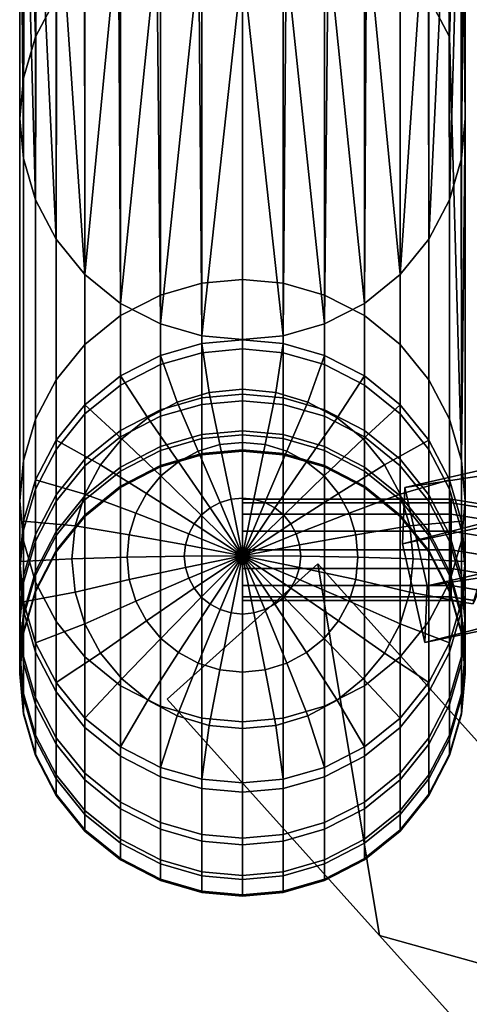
# Model space of a CAD drawing. Header units: millimetres. Extents: x -336 to 323, y -292 to 271.
# Tile 13 of 41: x -248 to -226, y 174 to 222. Entities that reach past the tile are written whole.
import ezdxf

# ---------------------------------------------------------------- set-up
doc = ezdxf.new("R2010")
doc.units = ezdxf.units.MM
for name, color, linetype in [('kos', 250, 'Continuous'), ('nozky', 250, 'Continuous'), ('podnoz', 7, 'Continuous')]:
    doc.layers.add(name, color=color, linetype=linetype)

msp = doc.modelspace()

# ---------------------------------------------------------------- meshes
at = {"layer": 'kos'}
mesh = msp.add_polyface(dxfattribs=at)
corners = [(-221.708, 196.72, 353.933), (-219.831, 194.735, 354.074), (-219.632, 194.804, 353.162), (-221.563, 196.847, 353.017), (-222.079, 196.288, 354.772), (-220.343, 194.451, 354.902), (-222.614, 195.62, 355.316), (-221.078, 193.996, 355.431), (-223.175, 194.888, 355.478), (-221.852, 193.487, 355.578), (-223.722, 194.151, 355.29), (-222.604, 192.968, 355.374), (-222.962, 194.816, 350.483), (-221.557, 193.331, 350.589), (-222.331, 192.823, 350.735), (-223.523, 194.084, 350.645), (-222.415, 195.553, 350.672), (-220.805, 193.85, 350.793), (-221.928, 196.238, 351.24), (-220.135, 194.34, 351.375), (-221.629, 196.694, 352.095), (-219.723, 194.678, 352.238), (-224.131, 197.985, 353.844), (-224.057, 198.148, 352.924), (-224.322, 197.458, 354.689), (-224.597, 196.655, 355.243), (-224.885, 195.78, 355.415), (-225.166, 194.904, 355.236), (-225.416, 194.096, 354.677), (-224.209, 193.467, 354.721), (-225.064, 194.888, 350.588), (-224.058, 193.416, 351.189), (-225.339, 194.084, 351.142), (-224.776, 195.762, 350.416), (-224.495, 196.638, 350.595), (-224.245, 197.446, 351.154), (-224.091, 197.979, 352.004), (-218.746, 192.387, 354.241), (-218.515, 192.387, 353.333), (-226.692, 198.567, 352.895), (-226.692, 198.391, 353.815), (-226.692, 197.834, 354.662), (-226.692, 196.987, 355.219), (-226.692, 196.067, 355.395), (-226.692, 195.146, 355.219), (-225.57, 193.564, 353.827), (-226.692, 194.299, 354.662), (-226.692, 193.742, 353.815), (-225.604, 193.394, 352.907), (-226.692, 193.567, 352.895), (-225.53, 193.558, 351.987), (-226.692, 193.742, 351.974), (-226.692, 194.299, 351.127), (-226.692, 195.146, 350.57), (-226.692, 196.067, 350.395), (-226.692, 196.987, 350.57), (-226.692, 197.834, 351.127), (-226.692, 198.391, 351.974), (-237, 198.567, 352.895), (-237, 198.391, 353.815), (-237, 197.834, 354.662), (-237, 196.987, 355.219), (-237, 196.067, 355.395), (-237, 195.146, 355.219), (-237, 194.299, 354.662), (-237, 193.742, 353.815), (-237, 193.567, 352.895), (-237, 193.742, 351.974), (-237, 194.299, 351.127), (-237, 195.146, 350.57), (-237, 196.067, 350.395), (-237, 196.987, 350.57), (-237, 197.834, 351.127), (-237, 198.391, 351.974)]
mesh.append_faces([[corners[k] for k in face] for face in [(0, 1, 2, 3), (4, 5, 1, 0), (6, 7, 5, 4), (8, 9, 7, 6), (10, 11, 9, 8), (12, 13, 14, 15), (16, 17, 13, 12), (18, 19, 17, 16), (20, 21, 19, 18), (3, 2, 21, 20), (22, 0, 3, 23), (24, 4, 0, 22), (25, 6, 4, 24), (26, 8, 6, 25), (27, 10, 8, 26), (28, 29, 10, 27), (30, 15, 31, 32), (33, 12, 15, 30), (34, 16, 12, 33), (35, 18, 16, 34), (36, 20, 18, 35), (23, 3, 20, 36), (37, 38, 2, 1), (22, 23, 39, 40), (25, 24, 41, 42), (24, 22, 40, 41), (27, 26, 43, 44), (45, 28, 46, 47), (28, 27, 44, 46), (26, 25, 42, 43), (48, 45, 47, 49), (32, 50, 51, 52), (33, 30, 53, 54), (30, 32, 52, 53), (35, 34, 55, 56), (23, 36, 57, 39), (36, 35, 56, 57), (34, 33, 54, 55), (49, 51, 50, 48), (40, 39, 58, 59), (42, 41, 60, 61), (41, 40, 59, 60), (44, 43, 62, 63), (47, 46, 64, 65), (46, 44, 63, 64), (43, 42, 61, 62), (51, 49, 66, 67), (53, 52, 68, 69), (52, 51, 67, 68), (55, 54, 70, 71), (57, 56, 72, 73), (39, 57, 73, 58), (56, 55, 71, 72), (54, 53, 69, 70), (49, 47, 65, 66)]])
at = {"layer": 'nozky'}
mesh = msp.add_polyface(dxfattribs=at)
corners = [(-237, 225.427), (-237, 225.082, 3), (-239.164, 225.298, 3), (-239.164, 225.644), (-241.223, 225.93, 3), (-234.836, 225.298, 3), (-234.836, 225.644), (-232.777, 225.93, 3), (-230.881, 226.953, 3), (-232.777, 226.276), (-243.119, 226.953, 3), (-241.223, 226.276), (-243.119, 227.298), (-230.881, 227.298), (-241.223, 226.276), (-234.836, 225.644), (-239.164, 225.644), (-237, 225.427), (-243.119, 227.298), (-232.777, 226.276), (-196.793, -226.481), (-196.793, -226.481, 3), (-195.772, -228.451, 3), (-195.772, -228.451), (-199.98, -223.293), (-199.98, -223.293, 3), (-198.222, -224.722, 3), (-198.222, -224.722), (-203.999, -221.684), (-203.999, -221.684, 3), (-201.951, -222.272, 3), (-201.951, -222.272), (-208.001, -221.684), (-208.001, -221.684, 3), (-206, -221.5, 3), (-206, -221.5), (-212.02, -223.293), (-212.02, -223.293, 3), (-210.049, -222.272, 3), (-210.049, -222.272), (-215.207, -226.481), (-215.207, -226.481, 3), (-213.778, -224.722, 3), (-213.778, -224.722), (-216.228, -228.451), (-216.228, -228.451, 3), (-215.207, -226.481), (-216.816, -230.498), (-216.228, -228.451), (-210.049, -222.272), (-213.778, -224.722), (-201.951, -222.272), (-212.02, -223.293), (-208.001, -221.684), (-203.999, -221.684), (-206, -221.5), (-199.98, -223.293), (-198.222, -224.722), (-195.772, -228.451), (-195.184, -230.498), (-196.793, -226.481)]
mesh.append_faces([[corners[k] for k in face] for face in [(0, 1, 2, 2), (3, 2, 4, 4), (0, 5, 1, 1), (6, 7, 5, 5), (8, 7, 9, 9), (4, 10, 11, 11), (2, 3, 0, 0), (12, 11, 10, 10), (3, 4, 11, 11), (7, 6, 9, 9), (8, 9, 13, 13), (5, 0, 6, 6), (14, 15, 16, 16), (16, 15, 17, 17), (18, 19, 14, 14), (19, 15, 14, 14), (20, 21, 22, 23), (24, 25, 26, 27), (28, 29, 30, 31), (31, 30, 25, 24), (27, 26, 21, 20), (32, 33, 34, 35), (36, 37, 38, 39), (39, 38, 33, 32), (40, 41, 42, 43), (44, 45, 41, 40), (43, 42, 37, 36), (35, 34, 29, 28), (46, 47, 48, 48), (49, 46, 50, 50), (49, 51, 46, 46), (49, 50, 52, 52), (51, 49, 53, 53), (54, 53, 55, 55), (51, 56, 57, 57), (57, 58, 51, 51), (58, 59, 51, 51), (60, 58, 57, 57), (54, 51, 53, 53)]])
at = {"layer": 'podnoz'}
mesh = msp.add_polyface(dxfattribs=at)
corners = [(-239.002, 205.816, 364.845), (-237, 205.999, 364.861), (-237, 209.428, 331.258), (-239.002, 209.245, 331.237), (-241.049, 205.229, 364.793), (-241.049, 208.661, 331.17), (-239.002, 228.145, 167.108), (-241.049, 227.56, 167.041), (-243.019, 207.646, 331.053), (-243.019, 226.546, 166.924), (-237, 228.327, 167.129), (-239.164, 247.011, 3), (-241.223, 246.379, 3), (-244.778, 206.227, 330.89), (-244.778, 225.127, 166.761), (-237, 247.227, 3), (-247.228, 202.522, 330.463), (-246.207, 204.48, 330.689), (-246.207, 223.379, 166.559), (-247.228, 221.422, 166.334), (-247.816, 200.489, 330.229), (-247.816, 219.388, 166.1), (-248, 198.5, 330), (-248, 217.4, 165.871), (-246.162, 242.282, 3), (-247.788, 238.317, 3), (-248, 236.155, 3), (-247.168, 240.378, 3), (-243.118, 245.356, 3), (-247.816, 215.411, 165.642), (-247.788, 233.992, 3), (-246.162, 230.027, 3), (-244.778, 209.673, 164.981), (-246.207, 211.42, 165.182), (-247.228, 213.377, 165.408), (-247.168, 231.931, 3), (-244.793, 228.34, 3), (-244.793, 243.969, 3), (-243.118, 226.953, 3), (-243.019, 208.253, 164.818), (-241.223, 225.93, 3), (-241.049, 207.239, 164.701), (-237, 225.082, 3), (-237, 206.472, 164.612), (-239.002, 206.654, 164.633), (-234.998, 206.654, 164.633), (-239.164, 225.298, 3)]
mesh.append_faces([[corners[k] for k in face] for face in [(0, 1, 2, 3), (4, 0, 3, 5), (5, 3, 6, 7), (8, 5, 7, 9), (3, 2, 10, 6), (11, 7, 6, 6), (12, 9, 7, 7), (13, 8, 9, 14), (6, 10, 15, 15), (16, 17, 18, 19), (20, 16, 19, 21), (22, 20, 21, 23), (14, 18, 17, 13), (24, 18, 14, 14), (25, 21, 19, 19), (26, 23, 21, 21), (19, 18, 27, 27), (14, 9, 28, 28), (26, 29, 23, 23), (30, 29, 26, 26), (26, 21, 25, 25), (31, 32, 33, 33), (34, 35, 33, 33), (36, 32, 31, 31), (33, 35, 31, 31), (34, 30, 35, 35), (30, 34, 29, 29), (11, 6, 15, 15), (7, 11, 12, 12), (24, 27, 18, 18), (25, 19, 27, 27), (28, 37, 14, 14), (24, 14, 37, 37), (12, 28, 9, 9), (38, 39, 32, 32), (40, 41, 39, 39), (42, 43, 44, 44), (42, 45, 43, 43), (44, 41, 46, 46), (40, 46, 41, 41), (42, 44, 46, 46), (38, 40, 39, 39), (38, 32, 36, 36)]])
mesh = msp.add_polyface(dxfattribs=at)
corners = [(-230.981, 201.977, 567.433), (-230.981, 204.667, 601.149), (-229.222, 203.245, 601.281), (-229.222, 200.551, 567.528), (-232.951, 202.995, 567.365), (-232.951, 205.684, 601.054), (-234.998, 203.583, 567.325), (-234.998, 206.27, 601), (-237, 203.766, 567.313), (-237, 206.453, 600.983), (-232.951, 201.18, 533.616), (-230.981, 200.16, 533.658), (-234.998, 201.769, 533.592), (-237, 201.952, 533.585), (-234.998, 200.829, 499.823), (-232.951, 200.24, 499.832), (-237, 201.012, 499.821), (-237, 200.947, 466.044), (-234.998, 200.763, 466.042), (-234.998, 201.573, 432.27), (-232.951, 200.175, 466.035), (-232.951, 200.985, 432.248), (-237, 201.757, 432.276), (-232.951, 202.671, 398.493), (-230.981, 199.965, 432.21), (-230.981, 201.652, 398.429), (-234.998, 203.258, 398.53), (-237, 203.441, 398.541), (-232.951, 205.229, 364.793), (-230.981, 204.213, 364.702), (-234.998, 205.816, 364.845), (-237, 205.999, 364.861), (-232.951, 208.661, 331.17), (-234.998, 209.245, 331.237), (-230.981, 207.646, 331.053), (-237, 209.428, 331.258), (-232.951, 227.56, 167.041), (-234.998, 228.145, 167.108), (-237, 228.327, 167.129), (-230.981, 226.546, 166.924), (-232.777, 246.379, 3), (-237, 247.227, 3), (-234.836, 247.011, 3), (-230.882, 245.356, 3), (-232.777, 225.93, 3), (-230.981, 208.253, 164.818), (-232.951, 207.239, 164.701), (-230.882, 226.953, 3), (-229.222, 209.673, 164.981), (-234.998, 206.654, 164.633), (-234.836, 225.298, 3), (-237, 225.082, 3), (-235.356, 203.847, 602.525), (-234.998, 206.27, 601), (-237, 206.453, 600.983), (-237, 204.009, 602.51), (-233.776, 203.37, 602.57), (-232.951, 205.684, 601.054), (-234.818, 200.951, 603.74), (-235.888, 201.274, 603.71), (-232.319, 202.595, 602.642), (-230.981, 204.667, 601.149), (-233.833, 200.427, 603.789), (-231.043, 201.552, 602.739), (-229.222, 203.245, 601.281), (-232.969, 199.721, 603.854)]
mesh.append_faces([[corners[k] for k in face] for face in [(0, 1, 2, 3), (4, 5, 1, 0), (6, 7, 5, 4), (8, 9, 7, 6), (10, 4, 0, 11), (12, 6, 4, 10), (13, 8, 6, 12), (14, 12, 10, 15), (16, 13, 12, 14), (17, 16, 14, 18), (19, 18, 20, 21), (22, 17, 18, 19), (23, 21, 24, 25), (26, 19, 21, 23), (27, 22, 19, 26), (28, 23, 25, 29), (30, 26, 23, 28), (31, 27, 26, 30), (30, 28, 32, 33), (28, 29, 34, 32), (31, 30, 33, 35), (33, 32, 36, 37), (35, 33, 37, 38), (32, 34, 39, 36), (40, 36, 39, 39), (41, 38, 37, 37), (37, 36, 42, 42), (39, 43, 40, 40), (40, 42, 36, 36), (37, 42, 41, 41), (44, 45, 46, 46), (47, 48, 45, 45), (46, 49, 50, 50), (51, 50, 49, 49), (50, 44, 46, 46), (44, 47, 45, 45), (52, 53, 54, 55), (56, 57, 53, 52), (58, 56, 52, 59), (60, 61, 57, 56), (62, 60, 56, 58), (63, 64, 61, 60), (65, 63, 60, 62)]])
mesh = msp.add_polyface(dxfattribs=at)
corners = [(-228.99, 199.154, 599.634), (-229.105, 196.36, 554.311), (-227.99, 191.495, 554.608), (-227.875, 194.289, 599.931), (-227.793, 198.796, 567.645), (-227.793, 201.493, 601.443), (-226.772, 199.532, 601.626), (-226.772, 196.83, 567.776), (-229.222, 200.551, 567.528), (-229.222, 203.245, 601.281), (-227.793, 196.975, 533.788), (-226.772, 195.007, 533.868), (-229.222, 198.733, 533.716), (-227.793, 196.032, 499.895), (-226.772, 194.062, 499.924), (-229.222, 197.791, 499.869), (-227.793, 195.967, 465.989), (-226.772, 193.997, 465.967), (-229.222, 197.725, 466.008), (-227.793, 196.78, 432.092), (-226.772, 194.811, 432.02), (-229.222, 198.537, 432.157), (-227.793, 198.47, 398.229), (-226.772, 196.504, 398.105), (-229.222, 200.226, 398.339), (-227.793, 201.038, 364.42), (-226.772, 199.075, 364.245), (-229.222, 202.79, 364.576), (-230.981, 204.213, 364.702), (-230.981, 201.652, 398.429), (-226.772, 202.522, 330.463), (-227.793, 204.48, 330.689), (-229.222, 206.227, 330.89), (-230.981, 207.646, 331.053), (-226.772, 191.009, 363.527), (-227.793, 189.046, 363.353), (-227.793, 192.52, 329.311), (-226.772, 194.478, 329.537), (-227.793, 223.379, 166.559), (-229.222, 225.127, 166.761), (-230.981, 226.546, 166.924), (-226.772, 221.422, 166.334), (-230.882, 245.356, 3), (-227.838, 242.282, 3), (-229.222, 190.773, 329.11), (-230.981, 189.354, 328.947), (-230.981, 208.253, 164.818), (-229.222, 209.673, 164.981), (-227.793, 211.42, 165.182), (-226.832, 240.378, 3), (-229.207, 243.969, 3), (-226.832, 231.931, 3), (-226.772, 213.377, 165.408), (-227.838, 230.027, 3), (-229.207, 228.34, 3), (-230.882, 226.953, 3), (-228.737, 193.983, 603.441), (-226.184, 193.507, 602.185), (-226, 195.5, 602), (-228.575, 195.62, 603.289), (-231.409, 194.599, 604.33), (-231.299, 195.707, 604.227), (-229.216, 192.409, 603.587), (-226.772, 191.468, 602.374), (-229.995, 200.28, 602.857), (-227.793, 201.493, 601.443), (-229.222, 203.245, 601.281), (-231.043, 201.552, 602.739), (-229.216, 198.83, 602.991), (-226.772, 199.532, 601.626), (-228.737, 197.256, 603.137), (-226.184, 197.493, 601.815), (-231.409, 196.814, 604.124)]
mesh.append_faces([[corners[k] for k in face] for face in [(0, 1, 2, 3), (4, 5, 6, 7), (8, 9, 5, 4), (10, 4, 7, 11), (12, 8, 4, 10), (13, 10, 11, 14), (15, 12, 10, 13), (16, 13, 14, 17), (18, 15, 13, 16), (19, 16, 17, 20), (21, 18, 16, 19), (22, 19, 20, 23), (24, 21, 19, 22), (25, 22, 23, 26), (27, 24, 22, 25), (28, 29, 24, 27), (25, 26, 30, 31), (28, 27, 32, 33), (27, 25, 31, 32), (34, 35, 36, 37), (32, 31, 38, 39), (33, 32, 39, 40), (31, 30, 41, 38), (42, 40, 39, 39), (39, 38, 43, 43), (44, 45, 46, 47), (36, 44, 47, 48), (43, 38, 49, 49), (50, 39, 43, 43), (50, 42, 39, 39), (51, 52, 48, 48), (48, 47, 53, 53), (47, 54, 53, 53), (54, 47, 55, 55), (48, 53, 51, 51), (56, 57, 58, 59), (60, 56, 59, 61), (62, 63, 57, 56), (64, 65, 66, 67), (68, 69, 65, 64), (70, 71, 69, 68), (59, 58, 71, 70), (61, 59, 70, 72)]])
mesh = msp.add_polyface(dxfattribs=at)
corners = [(-165.271, 205.923, 555.546), (-201.637, 198.3, 567.165), (-165.325, 204.631, 534.586), (-227.99, 191.495, 554.608), (-201.554, 200.293, 599.493), (-227.875, 194.289, 599.931), (-202.669, 205.158, 599.196), (-228.99, 199.154, 599.634), (-227.875, 194.289, 599.931), (-201.554, 200.293, 599.493), (-202.752, 203.165, 566.868), (-202.669, 205.158, 599.196), (-201.554, 200.293, 599.493), (-201.637, 198.3, 567.165), (-166.386, 210.788, 555.249), (-202.752, 203.165, 566.868), (-201.637, 198.3, 567.165), (-165.271, 205.923, 555.546), (-166.439, 209.496, 534.288), (-166.386, 210.788, 555.249), (-165.271, 205.923, 555.546), (-165.325, 204.631, 534.586), (-229.105, 196.36, 554.311), (-166.439, 209.496, 534.288), (-165.325, 204.631, 534.586), (-227.99, 191.495, 554.608), (-166.386, 210.788, 555.249), (-166.439, 209.496, 534.288), (-202.752, 203.165, 566.868), (-229.105, 196.36, 554.311), (-202.669, 205.158, 599.196), (-228.99, 199.154, 599.634), (-226.184, 194.787, 567.913), (-226.184, 197.493, 601.815), (-226, 195.5, 602), (-226, 192.79, 568.046), (-226.772, 196.83, 567.776), (-226.772, 199.532, 601.626), (-226.184, 193.507, 602.185), (-226.184, 190.793, 568.179), (-226.184, 192.961, 533.952), (-226, 190.961, 534.033), (-226.772, 195.007, 533.868), (-226.772, 194.062, 499.924), (-226.184, 192.015, 499.955), (-226.772, 193.997, 465.967), (-226.184, 191.949, 465.944), (-226.772, 194.811, 432.02), (-226.184, 192.765, 431.944), (-226.184, 194.461, 397.976), (-226, 190.765, 431.87), (-226, 192.463, 397.851), (-226.772, 196.504, 398.105), (-226.184, 197.036, 364.064), (-226, 195.042, 363.886), (-226.772, 199.075, 364.245), (-226.184, 190.465, 397.725), (-226.184, 193.048, 363.709), (-226, 198.5, 330), (-226.184, 200.489, 330.229), (-226.772, 202.522, 330.463), (-226.772, 191.009, 363.527), (-226.772, 194.478, 329.537), (-226.184, 196.511, 329.771), (-226, 217.4, 165.871), (-226.772, 221.422, 166.334), (-226.212, 238.317, 3), (-226.832, 240.378, 3), (-227.793, 223.379, 166.559), (-227.793, 192.52, 329.311), (-227.793, 211.42, 165.182), (-226.772, 213.377, 165.408), (-226.184, 215.411, 165.642), (-226, 236.155, 3), (-226.212, 233.992, 3), (-226.832, 231.931, 3)]
mesh.append_faces([[corners[k] for k in face] for face in [(0, 1, 2, 2), (3, 2, 1, 1), (4, 5, 1, 1), (3, 1, 5, 5), (6, 7, 8, 9), (10, 11, 12, 13), (14, 15, 16, 17), (18, 19, 20, 21), (22, 23, 24, 25), (26, 27, 28, 28), (29, 28, 27, 27), (30, 28, 31, 31), (29, 31, 28, 28), (32, 33, 34, 35), (36, 37, 33, 32), (35, 34, 38, 39), (40, 32, 35, 41), (42, 36, 32, 40), (43, 42, 40, 44), (45, 43, 44, 46), (47, 45, 46, 48), (49, 48, 50, 51), (52, 47, 48, 49), (53, 49, 51, 54), (55, 52, 49, 53), (54, 51, 56, 57), (53, 54, 58, 59), (55, 53, 59, 60), (57, 61, 62, 63), (54, 57, 63, 58), (64, 59, 58, 58), (65, 60, 59, 59), (64, 66, 59, 59), (67, 68, 65, 65), (59, 66, 65, 65), (62, 69, 70, 71), (58, 63, 72, 64), (63, 62, 71, 72), (73, 66, 64, 64), (67, 65, 66, 66), (74, 72, 71, 71), (75, 74, 71, 71), (73, 64, 72, 72), (73, 72, 74, 74)]])
mesh = msp.add_polyface(dxfattribs=at)
corners = [(-239.002, 203.583, 567.325), (-239.002, 206.27, 601), (-237, 206.453, 600.983), (-237, 203.766, 567.313), (-241.049, 202.995, 567.365), (-241.049, 205.684, 601.054), (-243.019, 201.977, 567.433), (-243.019, 204.667, 601.149), (-244.778, 200.551, 567.528), (-244.778, 203.245, 601.281), (-246.207, 198.796, 567.645), (-246.207, 201.493, 601.443), (-239.002, 201.769, 533.592), (-237, 201.952, 533.585), (-241.049, 201.18, 533.616), (-243.019, 200.16, 533.658), (-244.778, 198.733, 533.716), (-239.002, 200.829, 499.823), (-237, 201.012, 499.821), (-241.049, 200.24, 499.832), (-243.019, 199.219, 499.847), (-239.002, 200.763, 466.042), (-237, 200.947, 466.044), (-241.049, 200.175, 466.035), (-239.002, 201.573, 432.27), (-237, 201.757, 432.276), (-241.049, 200.985, 432.248), (-239.002, 203.258, 398.53), (-237, 203.441, 398.541), (-241.049, 202.671, 398.493), (-243.019, 201.652, 398.429), (-243.019, 199.965, 432.21), (-239.002, 205.816, 364.845), (-237, 205.999, 364.861), (-241.049, 205.229, 364.793), (-243.019, 204.213, 364.702), (-244.778, 202.79, 364.576), (-244.778, 200.226, 398.339), (-246.207, 201.038, 364.42), (-246.207, 198.47, 398.229), (-241.049, 208.661, 331.17), (-243.019, 207.646, 331.053), (-244.778, 206.227, 330.89), (-246.207, 204.48, 330.689), (-247.228, 199.075, 364.245), (-247.228, 202.522, 330.463), (-247.816, 196.511, 329.771), (-248, 198.5, 330), (-248, 217.4, 165.871), (-247.816, 215.411, 165.642), (-247.228, 194.478, 329.537), (-247.228, 213.377, 165.408), (-244.778, 190.773, 329.11), (-246.207, 192.52, 329.311), (-246.207, 211.42, 165.182), (-244.778, 209.673, 164.981), (-242.957, 201.552, 602.739), (-244.778, 203.245, 601.281), (-246.207, 201.493, 601.443), (-244.005, 200.28, 602.857), (-241.031, 199.721, 603.854), (-241.74, 198.86, 603.934), (-241.681, 202.595, 602.642), (-243.019, 204.667, 601.149), (-240.167, 200.427, 603.789), (-240.224, 203.37, 602.57), (-241.049, 205.684, 601.054), (-239.182, 200.951, 603.74), (-238.644, 203.847, 602.525), (-239.002, 206.27, 601), (-238.112, 201.274, 603.71), (-237, 204.009, 602.51), (-237, 206.453, 600.983), (-237, 201.383, 603.7), (-235.888, 201.274, 603.71), (-235.356, 203.847, 602.525)]
mesh.append_faces([[corners[k] for k in face] for face in [(0, 1, 2, 3), (4, 5, 1, 0), (6, 7, 5, 4), (8, 9, 7, 6), (10, 11, 9, 8), (12, 0, 3, 13), (14, 4, 0, 12), (15, 6, 4, 14), (16, 8, 6, 15), (17, 12, 13, 18), (19, 14, 12, 17), (20, 15, 14, 19), (21, 17, 18, 22), (23, 19, 17, 21), (24, 21, 22, 25), (26, 23, 21, 24), (27, 24, 25, 28), (29, 26, 24, 27), (30, 31, 26, 29), (32, 27, 28, 33), (34, 29, 27, 32), (35, 30, 29, 34), (36, 37, 30, 35), (38, 39, 37, 36), (35, 34, 40, 41), (38, 36, 42, 43), (44, 38, 43, 45), (36, 35, 41, 42), (46, 47, 48, 49), (50, 46, 49, 51), (52, 53, 54, 55), (53, 50, 51, 54), (56, 57, 58, 59), (60, 56, 59, 61), (62, 63, 57, 56), (64, 62, 56, 60), (65, 66, 63, 62), (67, 65, 62, 64), (68, 69, 66, 65), (70, 68, 65, 67), (71, 72, 69, 68), (73, 71, 68, 70), (74, 75, 71, 73)]])
mesh = msp.add_polyface(dxfattribs=at)
corners = [(-247.228, 196.83, 567.776), (-247.228, 199.532, 601.626), (-246.207, 201.493, 601.443), (-246.207, 198.796, 567.645), (-247.816, 194.787, 567.913), (-247.816, 197.493, 601.815), (-248, 192.79, 568.046), (-248, 195.5, 602), (-247.816, 190.793, 568.179), (-247.816, 193.507, 602.185), (-246.207, 196.975, 533.788), (-244.778, 200.551, 567.528), (-244.778, 198.733, 533.716), (-247.228, 195.007, 533.868), (-247.816, 192.961, 533.952), (-248, 190.961, 534.033), (-244.778, 197.791, 499.869), (-243.019, 200.16, 533.658), (-243.019, 199.219, 499.847), (-246.207, 196.032, 499.895), (-247.228, 194.062, 499.924), (-247.816, 192.015, 499.955), (-244.778, 197.725, 466.008), (-243.019, 199.154, 466.024), (-246.207, 195.967, 465.989), (-247.228, 193.997, 465.967), (-247.816, 191.949, 465.944), (-244.778, 198.537, 432.157), (-243.019, 199.965, 432.21), (-246.207, 196.78, 432.092), (-247.228, 194.811, 432.02), (-247.816, 192.765, 431.944), (-244.778, 200.226, 398.339), (-243.019, 201.652, 398.429), (-246.207, 198.47, 398.229), (-247.228, 196.504, 398.105), (-247.816, 194.461, 397.976), (-248, 192.463, 397.851), (-248, 190.765, 431.87), (-247.228, 199.075, 364.245), (-246.207, 201.038, 364.42), (-247.816, 197.036, 364.064), (-248, 195.042, 363.886), (-247.816, 193.048, 363.709), (-247.816, 190.465, 397.725), (-247.228, 202.522, 330.463), (-247.816, 200.489, 330.229), (-248, 198.5, 330), (-247.816, 196.511, 329.771), (-246.207, 189.046, 363.353), (-247.228, 191.009, 363.527), (-247.228, 194.478, 329.537), (-246.207, 192.52, 329.311), (-243.019, 189.354, 328.947), (-244.778, 190.773, 329.11), (-244.778, 209.673, 164.981), (-243.019, 208.253, 164.818), (-245.263, 193.983, 603.441), (-247.816, 193.507, 602.185), (-247.228, 191.468, 602.374), (-244.784, 192.409, 603.587), (-242.591, 194.599, 604.33), (-242.267, 193.534, 604.429), (-245.425, 195.62, 603.289), (-248, 195.5, 602), (-242.701, 195.707, 604.227), (-245.263, 197.256, 603.137), (-247.816, 197.493, 601.815), (-242.591, 196.814, 604.124), (-244.784, 198.83, 602.991), (-247.228, 199.532, 601.626), (-244.005, 200.28, 602.857), (-246.207, 201.493, 601.443)]
mesh.append_faces([[corners[k] for k in face] for face in [(0, 1, 2, 3), (4, 5, 1, 0), (6, 7, 5, 4), (8, 9, 7, 6), (10, 3, 11, 12), (13, 0, 3, 10), (14, 4, 0, 13), (15, 6, 4, 14), (16, 12, 17, 18), (19, 10, 12, 16), (20, 13, 10, 19), (21, 14, 13, 20), (22, 16, 18, 23), (24, 19, 16, 22), (25, 20, 19, 24), (26, 21, 20, 25), (27, 22, 23, 28), (29, 24, 22, 27), (30, 25, 24, 29), (31, 26, 25, 30), (32, 27, 28, 33), (34, 29, 27, 32), (35, 30, 29, 34), (36, 31, 30, 35), (37, 38, 31, 36), (39, 35, 34, 40), (41, 36, 35, 39), (42, 37, 36, 41), (43, 44, 37, 42), (41, 39, 45, 46), (43, 42, 47, 48), (49, 50, 51, 52), (50, 43, 48, 51), (42, 41, 46, 47), (53, 54, 55, 56), (57, 58, 59, 60), (61, 57, 60, 62), (63, 64, 58, 57), (65, 63, 57, 61), (66, 67, 64, 63), (68, 66, 63, 65), (69, 70, 67, 66), (71, 72, 70, 69)]])
mesh = msp.add_polyface(dxfattribs=at)
corners = [(-243.019, 199.154, 466.024), (-243.019, 199.219, 499.847), (-241.049, 200.24, 499.832), (-241.049, 200.175, 466.035), (-243.019, 199.965, 432.21), (-241.049, 200.985, 432.248), (-239.002, 187.755, 328.763), (-241.049, 188.339, 328.83), (-241.049, 207.239, 164.701), (-239.002, 206.654, 164.633), (-237, 187.572, 328.742), (-237, 206.472, 164.612), (-243.019, 189.354, 328.947), (-243.019, 208.253, 164.818), (-233.279, 195.373, 404.636), (-233.279, 195.373, 379.485), (-240.721, 188.693, 380.216), (-240.721, 188.693, 392.789), (-237, 195.777, 604.987), (-237, 192.896, 605.062), (-236.439, 192.951, 605.057), (-237.561, 192.951, 605.057), (-238.101, 193.114, 605.042), (-238.598, 193.379, 605.017), (-240.167, 190.987, 604.665), (-239.182, 190.462, 604.714), (-239.034, 193.735, 604.984), (-241.031, 191.693, 604.6), (-239.391, 194.169, 604.944), (-241.74, 192.553, 604.52), (-242.267, 193.534, 604.429), (-244.784, 192.409, 603.587), (-244.005, 190.959, 603.722), (-239.657, 194.664, 604.898), (-239.821, 195.201, 604.848), (-242.591, 194.599, 604.33), (-239.876, 195.76, 604.796), (-242.701, 195.707, 604.227), (-239.821, 196.318, 604.744), (-242.591, 196.814, 604.124), (-242.267, 197.879, 604.025), (-244.784, 198.83, 602.991), (-245.263, 197.256, 603.137), (-239.657, 196.855, 604.695), (-241.74, 198.86, 603.934), (-244.005, 200.28, 602.857), (-239.391, 197.351, 604.649), (-239.034, 197.784, 604.608), (-241.031, 199.721, 603.854), (-238.598, 198.141, 604.575), (-240.167, 200.427, 603.789), (-238.101, 198.405, 604.551), (-239.182, 200.951, 603.74), (-237.561, 198.568, 604.535), (-238.112, 201.274, 603.71), (-237, 198.623, 604.53), (-237, 201.383, 603.7), (-236.439, 198.568, 604.535), (-235.888, 201.274, 603.71), (-235.899, 198.405, 604.551)]
mesh.append_faces([[corners[k] for k in face] for face in [(0, 1, 2, 3), (4, 0, 3, 5), (6, 7, 8, 9), (10, 6, 9, 11), (7, 12, 13, 8), (14, 15, 16, 17), (18, 19, 20, 20), (18, 21, 19, 19), (18, 22, 21, 21), (23, 24, 25, 22), (18, 23, 22, 22), (26, 27, 24, 23), (18, 26, 23, 23), (28, 29, 27, 26), (18, 28, 26, 26), (30, 31, 32, 29), (33, 30, 29, 28), (18, 33, 28, 28), (34, 35, 30, 33), (18, 34, 33, 33), (36, 37, 35, 34), (18, 36, 34, 34), (38, 39, 37, 36), (18, 38, 36, 36), (40, 41, 42, 39), (43, 40, 39, 38), (18, 43, 38, 38), (44, 45, 41, 40), (46, 44, 40, 43), (18, 46, 43, 43), (47, 48, 44, 46), (18, 47, 46, 46), (49, 50, 48, 47), (18, 49, 47, 47), (51, 52, 50, 49), (18, 51, 49, 49), (53, 54, 52, 51), (18, 53, 51, 51), (55, 56, 54, 53), (18, 55, 53, 53), (57, 58, 56, 55), (18, 57, 55, 55), (18, 59, 57, 57)]])
mesh = msp.add_polyface(dxfattribs=at)
corners = [(-230.981, 200.16, 533.658), (-230.981, 201.977, 567.433), (-229.222, 200.551, 567.528), (-229.222, 198.733, 533.716), (-230.981, 199.219, 499.847), (-229.222, 197.791, 499.869), (-232.951, 200.24, 499.832), (-232.951, 201.18, 533.616), (-230.981, 199.154, 466.024), (-229.222, 197.725, 466.008), (-232.951, 200.175, 466.035), (-234.998, 200.763, 466.042), (-234.998, 200.829, 499.823), (-230.981, 199.965, 432.21), (-229.222, 198.537, 432.157), (-232.951, 200.985, 432.248), (-230.981, 201.652, 398.429), (-229.222, 200.226, 398.339), (-234.998, 187.755, 328.763), (-237, 187.572, 328.742), (-237, 206.472, 164.612), (-234.998, 206.654, 164.633), (-232.951, 188.339, 328.83), (-232.951, 207.239, 164.701), (-230.981, 189.354, 328.947), (-230.981, 208.253, 164.818), (-234.179, 195.201, 604.848), (-231.409, 194.599, 604.33), (-231.299, 195.707, 604.227), (-234.124, 195.76, 604.796), (-237, 195.777, 604.987), (-231.733, 193.534, 604.429), (-229.216, 192.409, 603.587), (-228.737, 193.983, 603.441), (-234.343, 194.664, 604.898), (-232.26, 192.553, 604.52), (-229.995, 190.959, 603.722), (-234.609, 194.169, 604.944), (-234.966, 193.735, 604.984), (-232.969, 191.693, 604.6), (-235.402, 193.379, 605.017), (-233.833, 190.987, 604.665), (-235.899, 193.114, 605.042), (-234.818, 190.462, 604.714), (-236.439, 192.951, 605.057), (-235.899, 198.405, 604.551), (-234.818, 200.951, 603.74), (-235.888, 201.274, 603.71), (-236.439, 198.568, 604.535), (-235.402, 198.141, 604.575), (-233.833, 200.427, 603.789), (-234.966, 197.784, 604.608), (-232.969, 199.721, 603.854), (-232.26, 198.86, 603.934), (-229.995, 200.28, 602.857), (-231.043, 201.552, 602.739), (-234.609, 197.351, 604.649), (-231.733, 197.879, 604.025), (-229.216, 198.83, 602.991), (-234.343, 196.855, 604.695), (-231.409, 196.814, 604.124), (-228.737, 197.256, 603.137), (-234.179, 196.318, 604.744)]
mesh.append_faces([[corners[k] for k in face] for face in [(0, 1, 2, 3), (4, 0, 3, 5), (6, 7, 0, 4), (8, 4, 5, 9), (10, 6, 4, 8), (11, 12, 6, 10), (13, 8, 9, 14), (15, 10, 8, 13), (16, 13, 14, 17), (18, 19, 20, 21), (22, 18, 21, 23), (24, 22, 23, 25), (26, 27, 28, 29), (30, 26, 29, 29), (31, 32, 33, 27), (34, 31, 27, 26), (30, 34, 26, 26), (35, 36, 32, 31), (37, 35, 31, 34), (30, 37, 34, 34), (38, 39, 35, 37), (30, 38, 37, 37), (40, 41, 39, 38), (30, 40, 38, 38), (42, 43, 41, 40), (30, 42, 40, 40), (30, 44, 42, 42), (45, 46, 47, 48), (49, 50, 46, 45), (30, 49, 45, 45), (51, 52, 50, 49), (30, 51, 49, 49), (53, 54, 55, 52), (56, 53, 52, 51), (30, 56, 51, 51), (57, 58, 54, 53), (59, 57, 53, 56), (30, 59, 56, 56), (60, 61, 58, 57), (62, 60, 57, 59), (30, 62, 59, 59), (29, 28, 60, 62), (30, 29, 62, 62)]])
mesh = msp.add_polyface(dxfattribs=at)
corners = [(-247.228, 188.75, 568.316), (-247.228, 191.468, 602.374), (-247.816, 193.507, 602.185), (-247.816, 190.793, 568.179), (-246.207, 186.784, 568.447), (-246.207, 189.507, 602.557), (-244.778, 185.029, 568.564), (-244.778, 187.755, 602.719), (-247.816, 188.961, 534.115), (-248, 192.79, 568.046), (-248, 190.961, 534.033), (-247.228, 186.916, 534.198), (-246.207, 184.947, 534.279), (-248, 190.013, 499.984), (-247.816, 192.961, 533.952), (-247.816, 192.015, 499.955), (-247.816, 188.012, 500.014), (-247.228, 185.965, 500.045), (-248, 189.948, 465.922), (-247.816, 191.949, 465.944), (-247.816, 187.946, 465.9), (-247.228, 185.899, 465.878), (-248, 190.765, 431.87), (-247.816, 192.765, 431.944), (-247.816, 188.764, 431.796), (-247.228, 186.718, 431.721), (-247.816, 190.465, 397.725), (-248, 192.463, 397.851), (-247.228, 188.422, 397.596), (-246.207, 186.456, 397.473), (-246.207, 184.749, 431.648), (-247.228, 191.009, 363.527), (-247.816, 193.048, 363.709), (-246.207, 189.046, 363.353), (-244.778, 187.294, 363.197), (-244.778, 184.7, 397.362), (-243.019, 185.871, 363.07), (-244.778, 190.773, 329.11), (-243.019, 189.354, 328.947), (-239.002, 184.268, 362.928), (-241.049, 184.854, 362.98), (-241.049, 188.339, 328.83), (-239.002, 187.755, 328.763), (-246.207, 192.52, 329.311), (-233.279, 195.373, 404.636), (-240.721, 188.693, 392.789), (-240.721, 188.693, 405.362), (-233.279, 195.373, 379.485), (-230.232, 177.008, 381.466), (-240.721, 188.693, 380.216), (-237, 187.231, 604.068), (-237, 184.547, 603.017), (-234.998, 184.73, 603), (-235.356, 187.392, 604.053), (-237, 190.03, 604.754), (-235.888, 190.139, 604.744), (-237, 192.896, 605.062), (-236.439, 192.951, 605.057), (-238.644, 187.392, 604.053), (-239.002, 184.73, 603), (-238.112, 190.139, 604.744), (-237.561, 192.951, 605.057), (-240.224, 187.869, 604.009), (-241.049, 185.316, 602.946), (-239.182, 190.462, 604.714), (-238.101, 193.114, 605.042), (-241.681, 188.645, 603.937), (-243.019, 186.333, 602.851), (-240.167, 190.987, 604.665), (-242.957, 189.688, 603.84), (-244.778, 187.755, 602.719), (-241.031, 191.693, 604.6), (-244.005, 190.959, 603.722), (-246.207, 189.507, 602.557), (-241.74, 192.553, 604.52), (-244.784, 192.409, 603.587), (-247.228, 191.468, 602.374)]
mesh.append_faces([[corners[k] for k in face] for face in [(0, 1, 2, 3), (4, 5, 1, 0), (6, 7, 5, 4), (8, 3, 9, 10), (11, 0, 3, 8), (12, 4, 0, 11), (13, 10, 14, 15), (16, 8, 10, 13), (17, 11, 8, 16), (18, 13, 15, 19), (20, 16, 13, 18), (21, 17, 16, 20), (22, 18, 19, 23), (24, 20, 18, 22), (25, 21, 20, 24), (26, 24, 22, 27), (28, 25, 24, 26), (29, 30, 25, 28), (31, 28, 26, 32), (33, 29, 28, 31), (34, 35, 29, 33), (36, 34, 37, 38), (39, 40, 41, 42), (40, 36, 38, 41), (34, 33, 43, 37), (44, 45, 46, 46), (47, 48, 49, 49), (50, 51, 52, 53), (54, 50, 53, 55), (56, 54, 55, 57), (58, 59, 51, 50), (60, 58, 50, 54), (61, 60, 54, 56), (62, 63, 59, 58), (64, 62, 58, 60), (65, 64, 60, 61), (66, 67, 63, 62), (68, 66, 62, 64), (69, 70, 67, 66), (71, 69, 66, 68), (72, 73, 70, 69), (74, 72, 69, 71), (75, 76, 73, 72)]])
mesh = msp.add_polyface(dxfattribs=at)
corners = [(-232.951, 182.585, 568.728), (-232.951, 185.316, 602.946), (-234.998, 184.73, 603), (-234.998, 181.998, 568.767), (-230.981, 183.604, 568.66), (-230.981, 186.333, 602.851), (-229.222, 185.029, 568.564), (-229.222, 187.755, 602.719), (-227.793, 186.784, 568.447), (-227.793, 189.507, 602.557), (-232.951, 180.742, 534.45), (-234.998, 180.154, 534.474), (-230.981, 181.762, 534.409), (-229.222, 183.189, 534.35), (-227.793, 184.947, 534.279), (-232.951, 179.787, 500.136), (-234.998, 179.198, 500.145), (-230.981, 180.807, 500.121), (-229.222, 182.236, 500.1), (-227.793, 183.995, 500.074), (-232.951, 179.721, 465.81), (-234.998, 179.132, 465.803), (-230.981, 180.741, 465.821), (-229.222, 182.17, 465.837), (-234.998, 179.956, 431.471), (-237, 178.948, 465.801), (-237, 179.772, 431.464), (-232.951, 180.544, 431.492), (-230.981, 181.564, 431.53), (-229.222, 182.992, 431.583), (-234.998, 181.668, 397.171), (-237, 181.485, 397.16), (-232.951, 182.256, 397.208), (-230.981, 183.274, 397.272), (-229.222, 184.7, 397.362), (-234.998, 184.268, 362.928), (-237, 184.085, 362.911), (-232.951, 184.854, 362.98), (-230.981, 185.871, 363.07), (-229.222, 187.294, 363.197), (-237, 187.572, 328.742), (-234.998, 187.755, 328.763), (-232.951, 188.339, 328.83), (-230.981, 189.354, 328.947), (-227.793, 189.046, 363.353), (-229.222, 190.773, 329.11), (-227.793, 192.52, 329.311), (-230.232, 177.008, 406.604), (-240.721, 188.693, 392.789), (-230.232, 177.008, 381.466), (-233.279, 195.373, 404.636), (-240.721, 188.693, 405.362), (-230.232, 177.008, 406.604), (-231.043, 189.688, 603.84), (-229.222, 187.755, 602.719), (-227.793, 189.507, 602.557), (-229.995, 190.959, 603.722), (-232.969, 191.693, 604.6), (-232.26, 192.553, 604.52), (-232.319, 188.645, 603.937), (-230.981, 186.333, 602.851), (-233.833, 190.987, 604.665), (-233.776, 187.869, 604.009), (-232.951, 185.316, 602.946), (-234.818, 190.462, 604.714), (-235.356, 187.392, 604.053), (-234.998, 184.73, 603), (-235.888, 190.139, 604.744), (-236.439, 192.951, 605.057), (-235.899, 193.114, 605.042)]
mesh.append_faces([[corners[k] for k in face] for face in [(0, 1, 2, 3), (4, 5, 1, 0), (6, 7, 5, 4), (8, 9, 7, 6), (10, 0, 3, 11), (12, 4, 0, 10), (13, 6, 4, 12), (14, 8, 6, 13), (15, 10, 11, 16), (17, 12, 10, 15), (18, 13, 12, 17), (19, 14, 13, 18), (20, 15, 16, 21), (22, 17, 15, 20), (23, 18, 17, 22), (24, 21, 25, 26), (27, 20, 21, 24), (28, 22, 20, 27), (29, 23, 22, 28), (30, 24, 26, 31), (32, 27, 24, 30), (33, 28, 27, 32), (34, 29, 28, 33), (35, 30, 31, 36), (37, 32, 30, 35), (38, 33, 32, 37), (39, 34, 33, 38), (35, 36, 40, 41), (38, 37, 42, 43), (37, 35, 41, 42), (44, 39, 45, 46), (39, 38, 43, 45), (47, 48, 49, 49), (50, 51, 52, 52), (53, 54, 55, 56), (57, 53, 56, 58), (59, 60, 54, 53), (61, 59, 53, 57), (62, 63, 60, 59), (64, 62, 59, 61), (65, 66, 63, 62), (67, 65, 62, 64), (68, 67, 64, 69)]])
mesh = msp.add_polyface(dxfattribs=at)
corners = [(-226.772, 188.75, 568.316), (-226.772, 191.468, 602.374), (-227.793, 189.507, 602.557), (-227.793, 186.784, 568.447), (-226.184, 190.793, 568.179), (-226.184, 193.507, 602.185), (-226.772, 186.916, 534.198), (-227.793, 184.947, 534.279), (-226.184, 188.961, 534.115), (-226, 190.961, 534.033), (-226, 192.79, 568.046), (-226.184, 192.015, 499.955), (-226.184, 192.961, 533.952), (-226, 190.013, 499.984), (-226.772, 185.965, 500.045), (-227.793, 183.995, 500.074), (-226.184, 188.012, 500.014), (-226.184, 191.949, 465.944), (-226, 189.948, 465.922), (-227.793, 183.929, 465.856), (-229.222, 182.236, 500.1), (-229.222, 182.17, 465.837), (-226.772, 185.899, 465.878), (-226.184, 187.946, 465.9), (-226.184, 192.765, 431.944), (-226, 190.765, 431.87), (-227.793, 184.749, 431.648), (-229.222, 182.992, 431.583), (-226.772, 186.718, 431.721), (-226.184, 188.764, 431.796), (-227.793, 186.456, 397.473), (-229.222, 184.7, 397.362), (-226.772, 188.422, 397.596), (-226.184, 190.465, 397.725), (-226, 192.463, 397.851), (-227.793, 189.046, 363.353), (-229.222, 187.294, 363.197), (-226.772, 191.009, 363.527), (-226.184, 193.048, 363.709), (-219.741, 165.322, 382.68), (-230.232, 177.008, 406.604), (-230.232, 177.008, 381.466), (-219.741, 165.322, 407.81), (-216.012, 160.313, 383.19), (-212.3, 172.002, 407.125), (-233.279, 195.373, 404.636), (-230.232, 177.008, 406.604), (-219.741, 165.322, 407.81), (-216.012, 160.313, 408.317), (-209.738, 168.872, 407.448), (-207.479, 165.528, 407.789), (-212.3, 172.002, 381.99), (-230.232, 177.008, 381.466), (-233.279, 195.373, 379.485), (-216.012, 160.313, 383.19), (-219.741, 165.322, 382.68), (-209.738, 168.871, 382.315), (-207.479, 165.528, 382.659), (-212.3, 172.002, 381.99), (-212.3, 172.002, 407.125), (-209.738, 168.872, 407.448), (-209.738, 168.871, 382.315), (-207.479, 165.528, 382.659), (-207.479, 165.528, 407.789), (-205.535, 161.993, 408.148), (-205.535, 161.993, 383.02), (-233.279, 195.373, 379.485), (-233.279, 195.373, 404.636), (-229.995, 190.959, 603.722), (-227.793, 189.507, 602.557), (-226.772, 191.468, 602.374), (-229.216, 192.409, 603.587)]
mesh.append_faces([[corners[k] for k in face] for face in [(0, 1, 2, 3), (4, 5, 1, 0), (6, 0, 3, 7), (8, 4, 0, 6), (9, 10, 4, 8), (11, 12, 9, 13), (14, 6, 7, 15), (16, 8, 6, 14), (13, 9, 8, 16), (17, 11, 13, 18), (19, 15, 20, 21), (22, 14, 15, 19), (23, 16, 14, 22), (18, 13, 16, 23), (24, 17, 18, 25), (26, 19, 21, 27), (28, 22, 19, 26), (29, 23, 22, 28), (25, 18, 23, 29), (30, 26, 27, 31), (32, 28, 26, 30), (33, 29, 28, 32), (34, 25, 29, 33), (35, 30, 31, 36), (37, 32, 30, 35), (38, 33, 32, 37), (39, 40, 41, 41), (39, 42, 40, 40), (43, 42, 39, 39), (44, 45, 46, 46), (44, 47, 48, 48), (46, 47, 44, 44), (48, 49, 44, 44), (50, 49, 48, 48), (51, 52, 53, 53), (51, 54, 55, 55), (52, 51, 55, 55), (54, 51, 56, 56), (57, 54, 56, 56), (58, 59, 60, 61), (62, 63, 64, 65), (66, 67, 59, 58), (61, 60, 63, 62), (68, 69, 70, 71)]])
mesh = msp.add_polyface(dxfattribs=at)
corners = [(-243.019, 183.604, 568.66), (-243.019, 186.333, 602.851), (-244.778, 187.755, 602.719), (-244.778, 185.029, 568.564), (-241.049, 182.585, 568.728), (-241.049, 185.316, 602.946), (-239.002, 181.998, 568.767), (-239.002, 184.73, 603), (-237, 181.815, 568.779), (-237, 184.547, 603.017), (-234.998, 181.998, 568.767), (-234.998, 184.73, 603), (-244.778, 183.189, 534.35), (-246.207, 186.784, 568.447), (-246.207, 184.947, 534.279), (-243.019, 181.762, 534.409), (-241.049, 180.742, 534.45), (-239.002, 180.154, 534.474), (-237, 179.97, 534.482), (-234.998, 180.154, 534.474), (-246.207, 183.995, 500.074), (-247.228, 186.916, 534.198), (-247.228, 185.965, 500.045), (-244.778, 182.236, 500.1), (-243.019, 180.807, 500.121), (-241.049, 179.787, 500.136), (-239.002, 179.198, 500.145), (-237, 179.015, 500.148), (-234.998, 179.198, 500.145), (-246.207, 183.929, 465.856), (-247.228, 185.899, 465.878), (-244.778, 182.17, 465.837), (-243.019, 180.741, 465.821), (-241.049, 179.721, 465.81), (-239.002, 179.132, 465.803), (-237, 178.948, 465.801), (-234.998, 179.132, 465.803), (-246.207, 184.749, 431.648), (-247.228, 186.718, 431.721), (-244.778, 182.992, 431.583), (-243.019, 181.564, 431.53), (-241.049, 180.544, 431.492), (-239.002, 179.956, 431.471), (-237, 179.772, 431.464), (-244.778, 184.7, 397.362), (-246.207, 186.456, 397.473), (-243.019, 183.274, 397.272), (-241.049, 182.256, 397.208), (-239.002, 181.668, 397.171), (-237, 181.485, 397.16), (-243.019, 185.871, 363.07), (-244.778, 187.294, 363.197), (-241.049, 184.854, 362.98), (-239.002, 184.268, 362.928), (-237, 184.085, 362.911), (-239.002, 187.755, 328.763), (-237, 187.572, 328.742), (-230.232, 177.008, 381.466), (-240.721, 188.693, 392.789), (-240.721, 188.693, 380.216), (-230.232, 177.008, 406.604), (-240.721, 188.693, 405.362)]
mesh.append_faces([[corners[k] for k in face] for face in [(0, 1, 2, 3), (4, 5, 1, 0), (6, 7, 5, 4), (8, 9, 7, 6), (10, 11, 9, 8), (12, 3, 13, 14), (15, 0, 3, 12), (16, 4, 0, 15), (17, 6, 4, 16), (18, 8, 6, 17), (19, 10, 8, 18), (20, 14, 21, 22), (23, 12, 14, 20), (24, 15, 12, 23), (25, 16, 15, 24), (26, 17, 16, 25), (27, 18, 17, 26), (28, 19, 18, 27), (29, 20, 22, 30), (31, 23, 20, 29), (32, 24, 23, 31), (33, 25, 24, 32), (34, 26, 25, 33), (35, 27, 26, 34), (36, 28, 27, 35), (37, 29, 30, 38), (39, 31, 29, 37), (40, 32, 31, 39), (41, 33, 32, 40), (42, 34, 33, 41), (43, 35, 34, 42), (44, 39, 37, 45), (46, 40, 39, 44), (47, 41, 40, 46), (48, 42, 41, 47), (49, 43, 42, 48), (50, 46, 44, 51), (52, 47, 46, 50), (53, 48, 47, 52), (54, 49, 48, 53), (54, 53, 55, 56), (57, 58, 59, 59), (60, 61, 58, 58)]])

doc.saveas('drawing.dxf')
